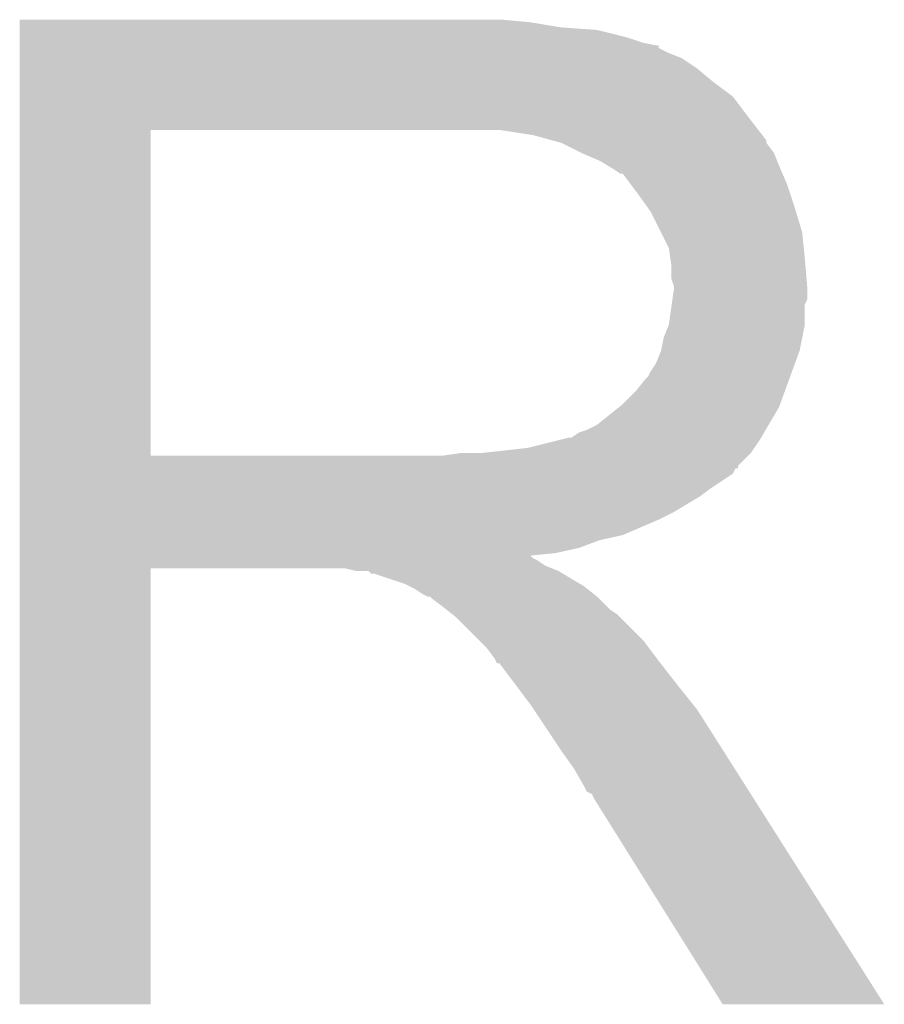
# Model space of a CAD drawing. Extents: x -1.3 to 24.2, y -3.9 to 56.
# Tile 45 of 54: x 16 to 16.8, y 31.4 to 32.4. Entities that reach past the tile are written whole.
import ezdxf

# ---------------------------------------------------------------- set-up
doc = ezdxf.new("R2010")
doc.units = 0
doc.layers.add('ETH_WIZ_3_CLICK_V102_GTO', color=11, linetype='CONTINUOUS')

msp = doc.modelspace()

# ---------------------------------------------------------------- linework, layer by layer
at = {"layer": 'ETH_WIZ_3_CLICK_V102_GTO'}
for points in [[(15.976622, 32.39262), (15.976624, 32.39516), (16.48206, 32.39262), (16.45412, 32.39516)], [(15.976622, 32.38754), (15.976622, 32.39262), (16.512538, 32.38754), (16.48206, 32.39262)], [(15.976622, 32.385), (15.976622, 32.38754), (16.5481, 32.385), (16.512538, 32.38754)], [(15.976622, 32.37738), (15.976622, 32.385), (16.578578, 32.37738), (16.5481, 32.385)], [(15.976622, 32.3723), (15.976622, 32.37738), (16.593822, 32.3723), (16.578578, 32.37738)], [(15.976622, 32.36976), (15.976622, 32.3723), (16.606522, 32.36976), (16.593822, 32.3723)], [(15.976622, 32.369736), (15.976622, 32.36976), (16.60906, 32.369736), (16.606522, 32.36976)], [(15.976622, 32.367214), (15.976622, 32.369736), (16.609076, 32.367214), (16.60906, 32.369736)], [(15.976622, 32.36214), (15.976622, 32.367214), (16.61922, 32.36214), (16.609076, 32.367214)], [(15.976622, 32.357058), (15.976622, 32.36214), (16.631922, 32.357058), (16.61922, 32.36214)], [(15.976622, 32.3469), (15.976622, 32.357058), (16.64716, 32.3469), (16.631922, 32.357058)], [(15.976622, 32.3342), (15.976622, 32.3469), (16.6624, 32.3342), (16.64716, 32.3469)], [(15.976622, 32.318958), (15.976622, 32.3342), (16.682722, 32.318958), (16.6624, 32.3342)], [(15.97662, 32.29864), (15.976622, 32.318958), (16.69796, 32.29864), (16.682722, 32.318958)], [(15.97662, 32.28594), (15.97662, 32.29864), (16.707838, 32.28594), (16.69796, 32.29864)], [(15.976612, 31.963382), (15.97662, 32.28592), (16.10614, 31.963382), (16.106142, 32.28592)], [(15.97662, 32.28592), (15.97662, 32.28594), (16.106142, 32.28592), (16.41348, 32.28594)], [(16.484602, 32.28086), (16.451582, 32.28594), (16.711788, 32.28086), (16.707838, 32.28594)], [(16.503236, 32.275778), (16.484602, 32.28086), (16.71574, 32.275778), (16.711788, 32.28086)], [(16.51254, 32.27324), (16.503236, 32.275778), (16.715744, 32.27324), (16.71574, 32.275778)], [(16.512552, 32.273234), (16.51254, 32.27324), (16.715744, 32.273234), (16.715744, 32.27324)], [(16.532856, 32.263082), (16.512552, 32.273234), (16.72336, 32.263082), (16.715744, 32.273234)], [(16.53286, 32.26308), (16.532856, 32.263082), (16.723362, 32.26308), (16.72336, 32.263082)], [(16.55064, 32.25546), (16.53286, 32.26308), (16.72641, 32.25546), (16.723362, 32.26308)], [(16.55911, 32.25038), (16.55064, 32.25546), (16.72844, 32.25038), (16.72641, 32.25546)], [(16.56334, 32.247842), (16.55911, 32.25038), (16.729528, 32.247842), (16.72844, 32.25038)], [(16.570964, 32.24276), (16.56334, 32.247842), (16.731706, 32.24276), (16.729528, 32.247842)], [(16.573504, 32.242752), (16.570964, 32.24276), (16.73171, 32.242752), (16.731706, 32.24276)], [(16.58112, 32.2326), (16.573504, 32.242752), (16.73606, 32.2326), (16.73171, 32.242752)], [(16.58874, 32.22244), (16.58112, 32.2326), (16.739448, 32.22244), (16.73606, 32.2326)], [(16.597812, 32.20974), (16.58874, 32.22244), (16.74368, 32.20974), (16.739448, 32.22244)], [(16.60144, 32.204658), (16.597812, 32.20974), (16.745206, 32.204658), (16.74368, 32.20974)], [(16.6116, 32.184338), (16.60144, 32.204658), (16.7513, 32.184338), (16.745206, 32.204658)], [(16.61922, 32.169096), (16.6116, 32.184338), (16.752826, 32.169096), (16.7513, 32.184338)], [(16.620672, 32.15894), (16.61922, 32.169096), (16.75384, 32.15894), (16.752826, 32.169096)], [(16.62176, 32.151318), (16.620672, 32.15894), (16.754476, 32.151318), (16.75384, 32.15894)], [(16.621762, 32.138618), (16.62176, 32.151318), (16.755534, 32.138618), (16.754476, 32.151318)], [(16.6243, 32.130996), (16.621762, 32.138618), (16.75617, 32.130996), (16.755534, 32.138618)], [(16.622846, 32.118296), (16.6243, 32.12846), (16.756378, 32.118296), (16.756378, 32.12846)], [(16.6243, 32.128462), (16.6243, 32.130996), (16.75638, 32.128462), (16.75617, 32.130996)], [(16.6243, 32.12846), (16.6243, 32.128462), (16.756378, 32.12846), (16.75638, 32.128462)], [(16.619218, 32.092898), (16.62212, 32.113216), (16.75384, 32.092898), (16.75384, 32.113216)], [(16.62212, 32.113216), (16.622846, 32.118296), (16.75384, 32.113216), (16.756378, 32.118296)], [(16.61414, 32.080198), (16.619218, 32.092898), (16.751298, 32.080198), (16.75384, 32.092898)], [(16.611598, 32.0675), (16.61414, 32.080198), (16.748758, 32.0675), (16.751298, 32.080198)], [(16.606518, 32.054798), (16.611598, 32.067498), (16.744138, 32.054798), (16.748756, 32.067498)], [(16.611598, 32.067498), (16.611598, 32.0675), (16.748756, 32.067498), (16.748758, 32.0675)], [(16.60144, 32.047178), (16.606518, 32.054798), (16.741368, 32.047178), (16.744138, 32.054798)], [(16.596358, 32.039558), (16.598898, 32.0421), (16.738598, 32.039558), (16.739522, 32.0421)], [(16.598898, 32.0421), (16.60144, 32.047178), (16.739522, 32.0421), (16.741368, 32.047178)], [(16.5862, 32.02686), (16.596358, 32.039558), (16.73398, 32.02686), (16.738598, 32.039558)], [(16.573498, 32.014158), (16.5862, 32.02686), (16.729362, 32.014158), (16.73398, 32.02686)], [(16.548098, 31.993838), (16.570322, 32.011618), (16.718068, 31.993838), (16.72844, 32.011618)], [(16.570322, 32.011618), (16.573498, 32.014158), (16.72844, 32.011618), (16.729362, 32.014158)], [(16.537938, 31.98876), (16.548098, 31.993838), (16.715106, 31.98876), (16.718068, 31.993838)], [(16.522696, 31.98114), (16.530316, 31.986218), (16.710662, 31.98114), (16.713624, 31.986218)], [(16.530316, 31.986218), (16.537938, 31.98876), (16.713624, 31.986218), (16.715106, 31.98876)], [(16.479518, 31.97098), (16.520158, 31.98114), (16.703886, 31.97098), (16.710662, 31.98114)], [(15.976612, 31.96336), (15.976612, 31.963382), (16.395698, 31.96336), (16.10614, 31.963382)], [(15.976612, 31.953196), (15.976612, 31.96336), (16.6878, 31.953196), (16.69796, 31.96336)], [(16.395698, 31.96336), (16.413464, 31.965898), (16.69796, 31.96336), (16.700498, 31.965898)], [(16.413464, 31.965898), (16.41348, 31.9659), (16.700498, 31.965898), (16.700498, 31.9659)], [(16.433798, 31.9659), (16.479518, 31.97098), (16.700498, 31.9659), (16.703886, 31.97098)], [(15.976612, 31.95066), (15.976612, 31.953196), (16.687776, 31.95066), (16.6878, 31.953196)], [(15.976612, 31.950644), (15.976612, 31.95066), (16.685254, 31.950644), (16.687776, 31.95066)], [(15.976612, 31.945582), (15.976612, 31.950644), (16.682716, 31.945582), (16.685254, 31.950644)], [(15.976612, 31.93034), (15.976612, 31.945582), (16.65986, 31.93034), (16.682716, 31.945582)], [(15.976612, 31.922718), (15.976612, 31.93034), (16.649698, 31.922718), (16.65986, 31.93034)], [(15.97661, 31.90748), (15.976612, 31.922718), (16.6243, 31.90748), (16.649698, 31.922718)], [(15.97661, 31.89986), (15.97661, 31.90748), (16.60906, 31.89986), (16.6243, 31.90748)], [(15.97661, 31.88462), (15.97661, 31.89986), (16.573498, 31.88462), (16.60906, 31.89986)], [(15.97661, 31.879538), (15.97661, 31.88462), (16.550638, 31.879538), (16.573498, 31.88462)], [(15.97661, 31.87192), (15.97661, 31.879538), (16.530318, 31.87192), (16.550638, 31.879538)], [(15.97661, 31.86684), (15.97661, 31.87192), (16.507458, 31.86684), (16.530318, 31.87192)], [(15.97661, 31.864262), (15.97661, 31.86684), (16.482094, 31.864262), (16.507458, 31.86684)], [(15.97661, 31.861758), (15.97661, 31.864262), (16.484604, 31.861758), (16.482094, 31.864262)], [(15.97661, 31.859218), (15.97661, 31.861758), (16.489682, 31.859218), (16.484604, 31.861758)], [(15.97661, 31.85414), (15.97661, 31.859218), (16.497298, 31.85414), (16.489682, 31.859218)], [(15.9766, 31.419824), (15.97661, 31.851576), (16.106116, 31.419824), (16.10614, 31.851576)], [(15.97661, 31.8516), (15.97661, 31.85414), (16.50365, 31.8516), (16.497298, 31.85414)], [(15.97661, 31.851576), (15.97661, 31.8516), (16.10614, 31.851576), (16.299178, 31.8516)], [(16.309338, 31.84906), (16.299178, 31.8516), (16.510002, 31.84906), (16.50365, 31.8516)], [(16.324574, 31.846526), (16.322036, 31.84906), (16.514226, 31.846526), (16.510002, 31.84906)], [(16.327116, 31.84652), (16.324574, 31.846526), (16.514236, 31.84652), (16.514226, 31.846526)], [(16.357598, 31.83636), (16.327116, 31.84652), (16.531168, 31.83636), (16.514236, 31.84652)], [(16.362678, 31.83382), (16.357598, 31.83636), (16.5354, 31.83382), (16.531168, 31.83636)], [(16.367758, 31.83128), (16.362678, 31.83382), (16.538576, 31.83128), (16.5354, 31.83382)], [(16.375378, 31.826202), (16.367758, 31.83128), (16.544924, 31.826202), (16.538576, 31.83128)], [(16.380456, 31.823662), (16.375378, 31.826202), (16.548098, 31.823662), (16.544924, 31.826202)], [(16.382996, 31.82366), (16.380456, 31.823662), (16.5481, 31.82366), (16.548098, 31.823662)], [(16.38554, 31.821122), (16.382996, 31.82366), (16.550638, 31.821122), (16.5481, 31.82366)], [(16.3957, 31.8135), (16.38554, 31.821122), (16.55826, 31.8135), (16.550638, 31.821122)], [(16.398876, 31.81096), (16.3957, 31.8135), (16.5608, 31.81096), (16.55826, 31.8135)], [(16.405228, 31.805878), (16.398876, 31.81096), (16.568422, 31.805878), (16.5608, 31.81096)], [(16.408398, 31.803342), (16.405228, 31.805878), (16.570958, 31.803342), (16.568422, 31.805878)], [(16.431262, 31.780478), (16.408398, 31.803342), (16.59382, 31.780478), (16.570958, 31.803342)], [(16.438878, 31.77286), (16.431262, 31.780478), (16.599536, 31.77286), (16.59382, 31.780478)], [(16.446498, 31.762698), (16.438878, 31.77286), (16.607158, 31.762698), (16.599536, 31.77286)], [(16.44777, 31.76016), (16.446498, 31.762698), (16.60906, 31.76016), (16.607158, 31.762698)], [(16.449034, 31.757636), (16.44777, 31.76016), (16.611024, 31.757636), (16.60906, 31.76016)], [(16.45157, 31.75762), (16.449034, 31.757636), (16.611036, 31.75762), (16.611024, 31.757636)], [(16.466816, 31.7373), (16.45157, 31.75762), (16.62684, 31.7373), (16.611036, 31.75762)], [(16.48206, 31.71698), (16.466816, 31.7373), (16.643096, 31.71698), (16.62684, 31.7373)], [(16.485448, 31.711898), (16.48206, 31.71698), (16.64716, 31.711898), (16.643096, 31.71698)], [(16.504074, 31.68396), (16.485448, 31.711898), (16.66494, 31.68396), (16.64716, 31.711898)], [(16.51254, 31.67126), (16.504074, 31.68396), (16.672998, 31.67126), (16.66494, 31.68396)], [(16.52524, 31.653482), (16.51254, 31.67126), (16.684278, 31.653482), (16.672998, 31.67126)], [(16.5354, 31.635698), (16.52524, 31.653482), (16.69556, 31.635698), (16.684278, 31.653482)], [(16.53794, 31.630626), (16.5354, 31.635698), (16.698778, 31.630626), (16.69556, 31.635698)], [(16.543014, 31.62808), (16.53794, 31.630626), (16.700394, 31.62808), (16.698778, 31.630626)], [(16.545562, 31.623), (16.543014, 31.62808), (16.703616, 31.623), (16.700394, 31.62808)], [(16.67256, 31.41981), (16.545562, 31.623), (16.83253, 31.41981), (16.703616, 31.623)], [(16.106116, 31.4198), (15.9766, 31.419824), (16.106116, 31.4198), (16.106116, 31.419824)], [(16.832536, 31.4198), (16.83253, 31.41981), (16.832536, 31.4198), (16.67256, 31.41981)]]:
    msp.add_solid(points, dxfattribs=at)

doc.saveas('drawing.dxf')
